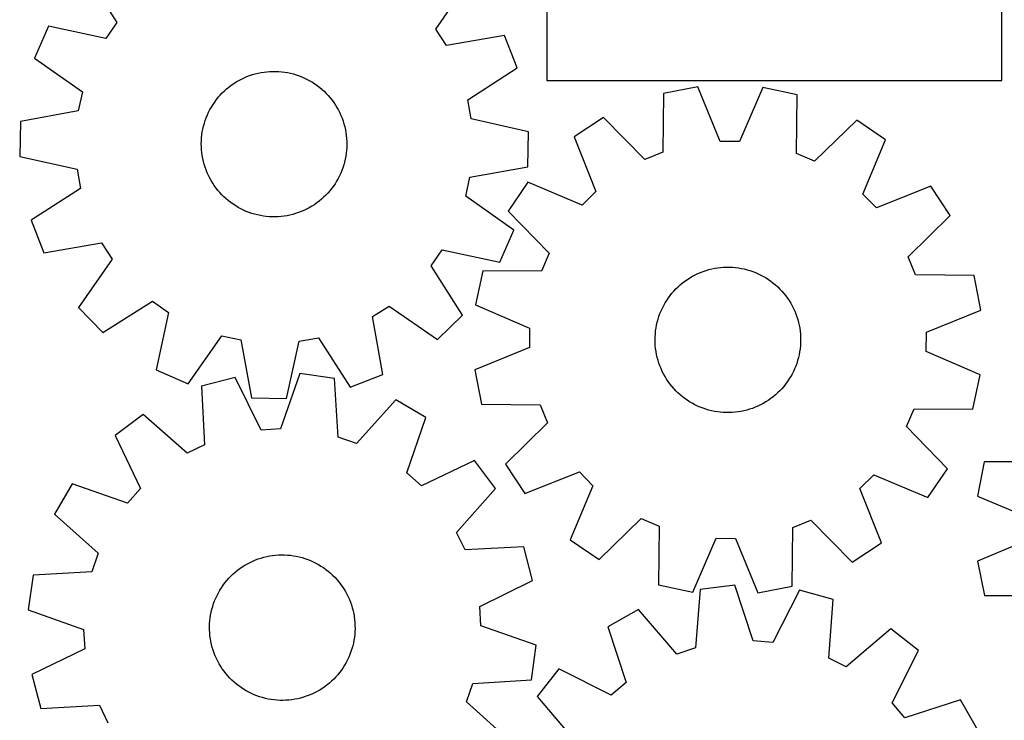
# Model space of a CAD drawing. Header units: millimetres. Extents: x 7 to 1243, y 7 to 1502.
# Tile 11 of 25: x 7 to 331, y 845 to 1076. Entities that reach past the tile are written whole.
import ezdxf

# ---------------------------------------------------------------- set-up
doc = ezdxf.new("R2010")
doc.units = ezdxf.units.MM
doc.layers.add('CUT', color=7, linetype='CONTINUOUS', true_color=0x000000)

msp = doc.modelspace()

# ---------------------------------------------------------------- linework, layer by layer
at = {"layer": 'CUT'}
for p, q in [((330.626433, 1055.533724), (330.626433, 1235.533724)), ((180.626433, 1115.533724), (180.626433, 1055.533724)), ((28.418975, 1091.023136), (38.795649, 1074.659546)), ((144.025932, 1072.506118), (155.063365, 1088.431491)), ((16.177825, 1073.490428), (11.545949, 1062.924861)), ((35.114794, 1069.387545), (16.177825, 1073.490428)), ((38.795649, 1074.659546), (35.114794, 1069.387545)), ((147.488024, 1067.087944), (144.025932, 1072.506118)), ((166.57699, 1070.412666), (147.488024, 1067.087944)), ((170.772743, 1059.666451), (166.57699, 1070.412666)), ((11.545949, 1062.924861), (27.39482, 1051.777857)), ((154.481108, 1049.177169), (170.772743, 1059.666451)), ((78.144053, 1055.067957), (78.990887, 1055.559451)), ((78.990887, 1055.559451), (79.857064, 1056.015995)), ((79.857064, 1056.015995), (80.741143, 1056.436829)), ((80.741143, 1056.436829), (81.64165, 1056.821252)), ((81.64165, 1056.821252), (82.557089, 1057.168624)), ((82.557089, 1057.168624), (83.485934, 1057.478368)), ((83.485934, 1057.478368), (84.42664, 1057.749969)), ((84.42664, 1057.749969), (85.377642, 1057.982973)), ((85.377642, 1057.982973), (86.337356, 1058.176993)), ((86.337356, 1058.176993), (87.304186, 1058.331706)), ((87.304186, 1058.331706), (88.276521, 1058.446855)), ((88.276521, 1058.446855), (89.252744, 1058.522248)), ((89.252744, 1058.522248), (90.231229, 1058.557759)), ((90.231229, 1058.557759), (91.210349, 1058.55333)), ((91.210349, 1058.55333), (92.188474, 1058.508967)), ((92.188474, 1058.508967), (93.163974, 1058.424746)), ((93.163974, 1058.424746), (94.135228, 1058.300805)), ((94.135228, 1058.300805), (95.100618, 1058.137351)), ((95.100618, 1058.137351), (96.058538, 1057.934656)), ((96.058538, 1057.934656), (97.007392, 1057.693057)), ((97.007392, 1057.693057), (97.945603, 1057.412958)), ((97.945603, 1057.412958), (98.871608, 1057.094823)), ((98.871608, 1057.094823), (99.783866, 1056.739182)), ((99.783866, 1056.739182), (100.680859, 1056.346628)), ((100.680859, 1056.346628), (101.561094, 1055.917813)), ((101.561094, 1055.917813), (102.423105, 1055.453452)), ((74.248093, 1052.116824), (74.977798, 1052.769684)), ((74.977798, 1052.769684), (75.733524, 1053.392238)), ((75.733524, 1053.392238), (76.514014, 1053.983448)), ((76.514014, 1053.983448), (77.31797, 1054.542331)), ((77.31797, 1054.542331), (78.144053, 1055.067957)), ((102.423105, 1055.453452), (103.265459, 1054.954317)), ((103.265459, 1054.954317), (104.086752, 1054.421238)), ((104.086752, 1054.421238), (104.885618, 1053.855104)), ((104.885618, 1053.855104), (105.660728, 1053.256857)), ((105.660728, 1053.256857), (106.410791, 1052.627492)), ((106.410791, 1052.627492), (107.134559, 1051.968056)), ((180.626433, 1055.533724), (330.626433, 1055.533724)), ((230.450941, 1053.404342), (219.114201, 1051.26804)), ((237.746834, 1035.454067), (230.450941, 1053.404342)), ((251.833061, 1053.188525), (244.176334, 1035.389172)), ((263.124371, 1050.823829), (251.833061, 1053.188525)), ((27.39482, 1051.777857), (26.011661, 1045.498561)), ((71.030783, 1048.437611), (71.613095, 1049.224763)), ((71.613095, 1049.224763), (72.227029, 1049.987508)), ((72.227029, 1049.987508), (72.871563, 1050.724577)), ((72.871563, 1050.724577), (73.545626, 1051.434743)), ((73.545626, 1051.434743), (74.248093, 1052.116824)), ((107.134559, 1051.968056), (107.830827, 1051.279648)), ((107.830827, 1051.279648), (108.498437, 1050.563413)), ((108.498437, 1050.563413), (109.136277, 1049.820543)), ((109.136277, 1049.820543), (109.743285, 1049.052275)), ((109.743285, 1049.052275), (110.318451, 1048.259887)), ((155.606218, 1042.846543), (154.481108, 1049.177169)), ((219.114201, 1051.26804), (218.851826, 1031.89348)), ((262.995623, 1031.44792), (263.124371, 1050.823829)), ((69.036319, 1045.071702), (69.483, 1045.943007)), ((69.483, 1045.943007), (69.964848, 1046.795366)), ((69.964848, 1046.795366), (70.481063, 1047.627363)), ((70.481063, 1047.627363), (71.030783, 1048.437611)), ((110.318451, 1048.259887), (110.860819, 1047.444698)), ((110.860819, 1047.444698), (111.369485, 1046.608066)), ((111.369485, 1046.608066), (111.843602, 1045.751381)), ((26.011661, 1045.498561), (6.946078, 1042.042266)), ((67.914416, 1042.358767), (68.251374, 1043.27809)), ((68.251374, 1043.27809), (68.625549, 1044.182904)), ((68.625549, 1044.182904), (69.036319, 1045.071702)), ((111.843602, 1045.751381), (112.282382, 1044.876072)), ((112.282382, 1044.876072), (112.685094, 1043.983593)), ((112.685094, 1043.983593), (113.051068, 1043.075431)), ((113.051068, 1043.075431), (113.379695, 1042.153097)), ((174.51444, 1038.613154), (155.606218, 1042.846543)), ((199.277109, 1043.284846), (189.620854, 1036.972777)), ((212.886907, 1029.492972), (199.277109, 1043.284846)), ((6.946078, 1042.042266), (6.71005, 1030.508413)), ((66.949027, 1038.567295), (67.13214, 1039.52915)), ((67.13214, 1039.52915), (67.354333, 1040.482736)), ((67.354333, 1040.482736), (67.615236, 1041.426465)), ((67.615236, 1041.426465), (67.914416, 1042.358767)), ((113.379695, 1042.153097), (113.670428, 1041.218127)), ((113.670428, 1041.218127), (113.922782, 1040.272076)), ((113.922782, 1040.272076), (114.136339, 1039.316519)), ((114.136339, 1039.316519), (114.310742, 1038.353047)), ((282.796283, 1042.441856), (268.910873, 1028.927501)), ((292.323163, 1035.936165), (282.796283, 1042.441856)), ((66.636891, 1035.648176), (66.701197, 1036.625192)), ((66.701197, 1036.625192), (66.8053, 1037.598772)), ((66.8053, 1037.598772), (66.949027, 1038.567295)), ((114.310742, 1038.353047), (114.445701, 1037.383263)), ((114.445701, 1037.383263), (114.540991, 1036.408781)), ((114.540991, 1036.408781), (114.596455, 1035.431223)), ((174.278412, 1027.079302), (174.51444, 1038.613154)), ((189.620854, 1036.972777), (196.792774, 1018.972611)), ((66.612491, 1034.669351), (66.636891, 1035.648176)), ((66.628035, 1033.690344), (66.612491, 1034.669351)), ((66.683499, 1032.712787), (66.628035, 1033.690344)), ((114.587599, 1033.473391), (114.523293, 1032.496375)), ((114.611999, 1034.452217), (114.587599, 1033.473391)), ((114.596455, 1035.431223), (114.611999, 1034.452217)), ((244.176334, 1035.389172), (237.746834, 1035.454067)), ((284.789377, 1018.084428), (292.323163, 1035.936165)), ((6.71005, 1030.508413), (25.618272, 1026.275024)), ((66.778789, 1031.738305), (66.683499, 1032.712787)), ((66.913748, 1030.768521), (66.778789, 1031.738305)), ((67.088151, 1029.805048), (66.913748, 1030.768521)), ((67.301708, 1028.849492), (67.088151, 1029.805048)), ((114.09235, 1029.592417), (113.870157, 1028.638831)), ((114.275463, 1030.554272), (114.09235, 1029.592417)), ((114.41919, 1031.522795), (114.275463, 1030.554272)), ((114.523293, 1032.496375), (114.41919, 1031.522795)), ((218.851826, 1031.89348), (212.886907, 1029.492972)), ((268.910873, 1028.927501), (262.995623, 1031.44792)), ((67.554062, 1027.903441), (67.301708, 1028.849492)), ((67.844795, 1026.96847), (67.554062, 1027.903441)), ((68.173422, 1026.046137), (67.844795, 1026.96847)), ((113.310074, 1026.762801), (112.973117, 1025.843478)), ((113.609254, 1027.695102), (113.310074, 1026.762801)), ((113.870157, 1028.638831), (113.609254, 1027.695102)), ((155.212829, 1023.623007), (174.278412, 1027.079302)), ((25.618272, 1026.275024), (26.743382, 1019.944399)), ((68.539396, 1025.137975), (68.173422, 1026.046137)), ((68.942108, 1024.245496), (68.539396, 1025.137975)), ((69.380888, 1023.370186), (68.942108, 1024.245496)), ((69.855005, 1022.513502), (69.380888, 1023.370186)), ((111.74149, 1023.178561), (111.259642, 1022.326201)), ((112.188171, 1024.049865), (111.74149, 1023.178561)), ((112.598941, 1024.938664), (112.188171, 1024.049865)), ((112.973117, 1025.843478), (112.598941, 1024.938664)), ((153.82967, 1017.343711), (155.212829, 1023.623007)), ((26.743382, 1019.944399), (10.451747, 1009.455116)), ((70.363671, 1021.676869), (69.855005, 1022.513502)), ((70.906039, 1020.86168), (70.363671, 1021.676869)), ((71.481205, 1020.069293), (70.906039, 1020.86168)), ((72.088214, 1019.301024), (71.481205, 1020.069293)), ((109.611395, 1019.896804), (108.997461, 1019.134059)), ((110.193707, 1020.683956), (109.611395, 1019.896804)), ((110.743428, 1021.494205), (110.193707, 1020.683956)), ((111.259642, 1022.326201), (110.743428, 1021.494205)), ((174.348807, 1022.005942), (167.843115, 1012.479062)), ((192.200543, 1014.472155), (174.348807, 1022.005942)), ((307.289999, 1020.664117), (289.289833, 1013.492197)), ((313.602068, 1011.007862), (307.289999, 1020.664117)), ((72.726053, 1018.558154), (72.088214, 1019.301024)), ((73.393663, 1017.841919), (72.726053, 1018.558154)), ((74.089931, 1017.153511), (73.393663, 1017.841919)), ((74.813699, 1016.494076), (74.089931, 1017.153511)), ((106.976397, 1017.004744), (106.246692, 1016.351883)), ((107.678865, 1017.686825), (106.976397, 1017.004744)), ((108.352927, 1018.39699), (107.678865, 1017.686825)), ((108.997461, 1019.134059), (108.352927, 1018.39699)), ((169.678541, 1006.196706), (153.82967, 1017.343711)), ((196.792774, 1018.972611), (192.200543, 1014.472155)), ((289.289833, 1013.492197), (284.789377, 1018.084428)), ((75.563762, 1015.86471), (74.813699, 1016.494076)), ((76.338872, 1015.266463), (75.563762, 1015.86471)), ((77.137738, 1014.700329), (76.338872, 1015.266463)), ((77.959031, 1014.167251), (77.137738, 1014.700329)), ((78.801385, 1013.668116), (77.959031, 1014.167251)), ((79.663396, 1013.203754), (78.801385, 1013.668116)), ((102.233603, 1013.562116), (101.367426, 1013.105572)), ((103.080438, 1014.05361), (102.233603, 1013.562116)), ((103.90652, 1014.579236), (103.080438, 1014.05361)), ((104.710476, 1015.138119), (103.90652, 1014.579236)), ((105.490966, 1015.72933), (104.710476, 1015.138119)), ((106.246692, 1016.351883), (105.490966, 1015.72933)), ((80.543631, 1012.77494), (79.663396, 1013.203754)), ((81.440624, 1012.382385), (80.543631, 1012.77494)), ((82.352882, 1012.026745), (81.440624, 1012.382385)), ((83.278887, 1011.70861), (82.352882, 1012.026745)), ((84.217098, 1011.42851), (83.278887, 1011.70861)), ((85.165952, 1011.186912), (84.217098, 1011.42851)), ((86.123872, 1010.984217), (85.165952, 1011.186912)), ((87.089262, 1010.820763), (86.123872, 1010.984217)), ((88.060516, 1010.696822), (87.089262, 1010.820763)), ((89.036017, 1010.6126), (88.060516, 1010.696822)), ((90.014141, 1010.568238), (89.036017, 1010.6126)), ((90.993261, 1010.563808), (90.014141, 1010.568238)), ((91.971746, 1010.59932), (90.993261, 1010.563808)), ((92.947969, 1010.674713), (91.971746, 1010.59932)), ((93.920304, 1010.789861), (92.947969, 1010.674713)), ((94.887134, 1010.944575), (93.920304, 1010.789861)), ((95.846848, 1011.138595), (94.887134, 1010.944575)), ((96.79785, 1011.371599), (95.846848, 1011.138595)), ((97.738556, 1011.643199), (96.79785, 1011.371599)), ((98.667401, 1011.952943), (97.738556, 1011.643199)), ((99.58284, 1012.300316), (98.667401, 1011.952943)), ((100.483347, 1012.684739), (99.58284, 1012.300316)), ((101.367426, 1013.105572), (100.483347, 1012.684739)), ((167.843115, 1012.479062), (181.35747, 998.593651)), ((299.810194, 997.398064), (313.602068, 1011.007862)), ((10.451747, 1009.455116), (14.6475, 998.708901)), ((165.046665, 995.63114), (169.678541, 1006.196706)), ((14.6475, 998.708901), (33.736466, 1002.033623)), ((33.736466, 1002.033623), (37.198558, 996.615449)), ((142.428841, 994.462021), (146.109696, 999.734022)), ((146.109696, 999.734022), (165.046665, 995.63114)), ((181.35747, 998.593651), (178.837051, 992.678402)), ((302.210701, 991.433145), (299.810194, 997.398064)), ((37.198558, 996.615449), (26.161125, 980.690077)), ((152.805515, 978.098432), (142.428841, 994.462021)), ((236.928438, 993.745717), (237.900457, 993.863509)), ((237.900457, 993.863509), (238.876471, 993.941555)), ((238.876471, 993.941555), (239.854857, 993.979726)), ((239.854857, 993.979726), (240.833985, 993.977958)), ((240.833985, 993.977958), (241.812226, 993.936254)), ((241.812226, 993.936254), (242.787952, 993.854684)), ((242.787952, 993.854684), (243.759539, 993.733384)), ((159.461143, 992.807149), (157.096446, 981.515839)), ((178.837051, 992.678402), (159.461143, 992.807149)), ((227.77721, 990.457083), (228.622705, 990.950877)), ((228.622705, 990.950877), (229.487639, 991.409773)), ((229.487639, 991.409773), (230.37057, 991.833008)), ((230.37057, 991.833008), (231.270029, 992.219877)), ((231.270029, 992.219877), (232.18452, 992.569737)), ((232.18452, 992.569737), (233.11252, 992.882005)), ((233.11252, 992.882005), (234.052485, 993.156161)), ((234.052485, 993.156161), (235.002849, 993.391749)), ((235.002849, 993.391749), (235.962033, 993.588377)), ((235.962033, 993.588377), (236.928438, 993.745717)), ((243.759539, 993.733384), (244.72537, 993.572554)), ((244.72537, 993.572554), (245.683837, 993.372464)), ((245.683837, 993.372464), (246.633345, 993.133445)), ((246.633345, 993.133445), (247.572313, 992.855897)), ((247.572313, 992.855897), (248.49918, 992.54028)), ((248.49918, 992.54028), (249.412401, 992.18712)), ((249.412401, 992.18712), (250.310458, 991.797006)), ((250.310458, 991.797006), (251.191855, 991.370585)), ((251.191855, 991.370585), (252.055125, 990.908568)), ((252.055125, 990.908568), (252.898832, 990.411725)), ((321.585261, 991.17077), (302.210701, 991.433145)), ((323.721564, 979.83403), (321.585261, 991.17077)), ((223.188675, 986.811383), (223.889286, 987.495371)), ((223.889286, 987.495371), (224.617213, 988.150212)), ((224.617213, 988.150212), (225.371245, 988.774817)), ((225.371245, 988.774817), (226.150125, 989.368147)), ((226.150125, 989.368147), (226.952559, 989.929214)), ((226.952559, 989.929214), (227.77721, 990.457083)), ((252.898832, 990.411725), (253.721571, 989.880881)), ((253.721571, 989.880881), (254.521974, 989.31692)), ((254.521974, 989.31692), (255.298707, 988.720782)), ((255.298707, 988.720782), (256.050477, 988.093458)), ((256.050477, 988.093458), (256.776035, 987.435992)), ((256.776035, 987.435992), (257.474172, 986.749479)), ((220.681988, 983.807427), (221.262159, 984.596159)), ((221.262159, 984.596159), (221.874017, 985.36057)), ((221.874017, 985.36057), (222.516546, 986.099388)), ((222.516546, 986.099388), (223.188675, 986.811383)), ((257.474172, 986.749479), (258.143726, 986.035061)), ((258.143726, 986.035061), (258.783582, 985.293928)), ((258.783582, 985.293928), (259.392677, 984.527312)), ((259.392677, 984.527312), (259.969995, 983.73649)), ((34.149893, 972.367514), (50.513483, 982.744187)), ((50.513483, 982.744187), (55.785484, 979.063332)), ((123.139406, 977.685005), (128.55758, 981.147097)), ((128.55758, 981.147097), (144.482952, 970.109663)), ((157.096446, 981.515839), (174.895799, 973.859112)), ((218.69668, 980.436109), (219.140992, 981.308624)), ((219.140992, 981.308624), (219.620522, 982.162291)), ((219.620522, 982.162291), (220.134472, 982.995687)), ((220.134472, 982.995687), (220.681988, 983.807427)), ((259.969995, 983.73649), (260.514576, 982.922779)), ((260.514576, 982.922779), (261.025514, 982.087532)), ((261.025514, 982.087532), (261.501958, 981.23214)), ((261.501958, 981.23214), (261.943116, 980.358026)), ((26.161125, 980.690077), (34.149893, 972.367514)), ((55.785484, 979.063332), (51.682601, 960.126364)), ((126.464127, 958.596038), (123.139406, 977.685005)), ((144.482952, 970.109663), (152.805515, 978.098432)), ((217.285511, 976.787023), (217.582155, 977.720134)), ((217.582155, 977.720134), (217.916613, 978.64037)), ((217.916613, 978.64037), (218.288328, 979.546197)), ((218.288328, 979.546197), (218.69668, 980.436109)), ((261.943116, 980.358026), (262.348252, 979.466645)), ((262.348252, 979.466645), (262.716693, 978.559481)), ((262.716693, 978.559481), (263.047826, 977.638044)), ((263.047826, 977.638044), (263.341099, 976.703867)), ((305.771289, 972.538137), (323.721564, 979.83403)), ((216.627076, 973.926053), (216.807574, 974.888402)), ((216.807574, 974.888402), (217.027174, 975.842588)), ((217.027174, 975.842588), (217.285511, 976.787023)), ((263.341099, 976.703867), (263.596024, 975.758506)), ((263.596024, 975.758506), (263.812177, 974.803533)), ((263.812177, 974.803533), (263.989198, 973.840538)), ((62.248167, 955.494488), (73.395172, 971.343359)), ((73.395172, 971.343359), (79.674468, 969.9602)), ((174.895799, 973.859112), (174.830904, 967.429612)), ((216.322876, 971.006096), (216.384526, 971.983283)), ((216.384526, 971.983283), (216.485982, 972.957142)), ((216.485982, 972.957142), (216.627076, 973.926053)), ((263.989198, 973.840538), (264.126792, 972.871124)), ((264.126792, 972.871124), (264.224732, 971.896905)), ((264.224732, 971.896905), (264.282852, 970.919502)), ((305.706394, 966.108637), (305.771289, 972.538137)), ((79.674468, 969.9602), (83.130763, 950.894617)), ((94.664616, 950.658589), (98.898005, 969.56681)), ((98.898005, 969.56681), (105.22863, 970.69192)), ((105.22863, 970.69192), (115.717913, 954.400286)), ((216.301136, 970.027208), (216.322876, 971.006096)), ((216.319341, 969.048247), (216.301136, 970.027208)), ((216.377461, 968.070844), (216.319341, 969.048247)), ((216.475401, 967.096625), (216.377461, 968.070844)), ((264.217667, 967.984466), (264.116211, 967.010607)), ((264.279317, 968.961653), (264.217667, 967.984466)), ((264.301057, 969.940541), (264.279317, 968.961653)), ((264.282852, 970.919502), (264.301057, 969.940541)), ((174.830904, 967.429612), (156.880629, 960.13372)), ((216.612995, 966.127211), (216.475401, 967.096625)), ((216.790016, 965.164216), (216.612995, 966.127211)), ((217.006169, 964.209244), (216.790016, 965.164216)), ((263.794619, 965.079347), (263.575019, 964.125161)), ((263.975117, 966.041696), (263.794619, 965.079347)), ((264.116211, 967.010607), (263.975117, 966.041696)), ((323.505747, 958.45191), (305.706394, 966.108637)), ((217.261094, 963.263882), (217.006169, 964.209244)), ((217.554367, 962.329705), (217.261094, 963.263882)), ((217.8855, 961.408268), (217.554367, 962.329705)), ((218.253941, 960.501104), (217.8855, 961.408268)), ((263.020038, 962.247615), (262.68558, 961.327379)), ((263.316682, 963.180726), (263.020038, 962.247615)), ((263.575019, 964.125161), (263.316682, 963.180726)), ((51.682601, 960.126364), (62.248167, 955.494488)), ((99.16101, 958.869476), (92.734569, 940.58989)), ((110.587176, 957.279442), (99.16101, 958.869476)), ((115.717913, 954.400286), (126.464127, 958.596038)), ((156.880629, 960.13372), (159.016932, 948.796979)), ((218.659077, 959.609724), (218.253941, 960.501104)), ((219.100235, 958.73561), (218.659077, 959.609724)), ((219.576679, 957.880217), (219.100235, 958.73561)), ((261.461201, 958.659125), (260.981671, 957.805459)), ((261.905513, 959.53164), (261.461201, 958.659125)), ((262.313865, 960.421552), (261.905513, 959.53164)), ((262.68558, 961.327379), (262.313865, 960.421552)), ((321.14105, 947.1606), (323.505747, 958.45191)), ((77.813857, 957.628233), (66.648977, 954.724628)), ((86.315583, 940.216654), (77.813857, 957.628233)), ((111.778623, 937.939771), (110.587176, 957.279442)), ((220.087617, 957.04497), (219.576679, 957.880217)), ((220.632198, 956.231259), (220.087617, 957.04497)), ((221.209516, 955.440437), (220.632198, 956.231259)), ((221.818611, 954.673822), (221.209516, 955.440437)), ((259.340034, 955.371591), (258.728176, 954.60718)), ((259.920205, 956.160322), (259.340034, 955.371591)), ((260.467721, 956.972062), (259.920205, 956.160322)), ((260.981671, 957.805459), (260.467721, 956.972062)), ((66.648977, 954.724628), (67.707015, 935.3772)), ((222.458467, 953.932688), (221.818611, 954.673822)), ((223.128021, 953.21827), (222.458467, 953.932688)), ((223.826158, 952.531757), (223.128021, 953.21827)), ((224.551715, 951.874292), (223.826158, 952.531757)), ((225.303486, 951.246967), (224.551715, 951.874292)), ((255.984979, 951.817537), (255.230948, 951.192932)), ((256.712907, 952.472379), (255.984979, 951.817537)), ((257.413518, 953.156366), (256.712907, 952.472379)), ((258.085647, 953.868362), (257.413518, 953.156366)), ((258.728176, 954.60718), (258.085647, 953.868362)), ((83.130763, 950.894617), (94.664616, 950.658589)), ((130.784376, 950.257), (117.851824, 935.828157)), ((140.732297, 944.415396), (130.784376, 950.257)), ((159.016932, 948.796979), (178.391492, 948.534604)), ((178.391492, 948.534604), (180.791999, 942.569685)), ((226.080219, 950.650829), (225.303486, 951.246967)), ((226.880622, 950.086868), (226.080219, 950.650829)), ((227.703361, 949.556025), (226.880622, 950.086868)), ((228.547068, 949.059181), (227.703361, 949.556025)), ((229.410338, 948.597164), (228.547068, 949.059181)), ((230.291735, 948.170744), (229.410338, 948.597164)), ((251.114554, 948.557976), (250.231623, 948.134741)), ((251.979488, 949.016872), (251.114554, 948.557976)), ((252.824983, 949.510666), (251.979488, 949.016872)), ((253.649634, 950.038536), (252.824983, 949.510666)), ((254.452068, 950.599602), (253.649634, 950.038536)), ((255.230948, 951.192932), (254.452068, 950.599602)), ((47.401783, 945.408667), (38.19794, 938.453472)), ((61.919476, 932.575935), (47.401783, 945.408667)), ((231.189792, 947.780629), (230.291735, 948.170744)), ((232.103013, 947.427469), (231.189792, 947.780629)), ((233.02988, 947.111852), (232.103013, 947.427469)), ((233.968848, 946.834304), (233.02988, 947.111852)), ((234.918356, 946.595285), (233.968848, 946.834304)), ((235.876823, 946.395195), (234.918356, 946.595285)), ((236.842654, 946.234366), (235.876823, 946.395195)), ((237.814241, 946.113065), (236.842654, 946.234366)), ((238.789967, 946.031495), (237.814241, 946.113065)), ((239.768208, 945.989791), (238.789967, 946.031495)), ((240.747336, 945.988024), (239.768208, 945.989791)), ((241.725722, 946.026194), (240.747336, 945.988024)), ((242.701736, 946.10424), (241.725722, 946.026194)), ((243.673755, 946.222032), (242.701736, 946.10424)), ((244.64016, 946.379372), (243.673755, 946.222032)), ((245.599343, 946.576), (244.64016, 946.379372)), ((246.549708, 946.811588), (245.599343, 946.576)), ((247.489673, 947.085744), (246.549708, 946.811588)), ((248.417673, 947.398012), (247.489673, 947.085744)), ((249.332164, 947.747872), (248.417673, 947.398012)), ((250.231623, 948.134741), (249.332164, 947.747872)), ((299.244723, 941.374098), (301.765142, 947.289348)), ((301.765142, 947.289348), (321.14105, 947.1606)), ((134.43208, 926.091923), (140.732297, 944.415396)), ((180.791999, 942.569685), (167.000125, 928.959887)), ((92.734569, 940.58989), (86.315583, 940.216654)), ((312.759078, 927.488688), (299.244723, 941.374098)), ((38.19794, 938.453472), (46.57938, 920.983673)), ((67.707015, 935.3772), (61.919476, 932.575935)), ((117.851824, 935.828157), (111.778623, 937.939771)), ((156.704705, 930.198371), (139.234906, 921.816932)), ((163.6599, 920.994528), (156.704705, 930.198371)), ((167.000125, 928.959887), (173.312194, 919.303632)), ((324.878572, 929.714917), (322.641864, 918.397558)), ((344.254697, 929.805545), (324.878572, 929.714917)), ((139.234906, 921.816932), (134.43208, 926.091923)), ((173.312194, 919.303632), (191.31236, 926.475552)), ((191.31236, 926.475552), (195.812816, 921.883321)), ((306.253386, 917.961808), (312.759078, 927.488688)), ((23.980916, 922.481064), (18.139312, 912.533143)), ((42.304389, 916.180846), (23.980916, 922.481064)), ((283.809419, 920.995138), (288.40165, 925.495594)), ((288.40165, 925.495594), (306.253386, 917.961808)), ((46.57938, 920.983673), (42.304389, 916.180846)), ((150.827169, 906.476835), (163.6599, 920.994528)), ((195.812816, 921.883321), (188.279029, 904.031585)), ((290.981339, 902.994972), (283.809419, 920.995138)), ((322.641864, 918.397558), (340.526763, 910.94284)), ((18.139312, 912.533143), (32.568155, 899.600591)), ((197.80591, 897.525893), (211.69132, 911.040248)), ((211.69132, 911.040248), (217.606569, 908.519829)), ((261.750367, 908.07427), (267.715286, 910.474778)), ((267.715286, 910.474778), (281.325084, 896.682903)), ((153.628433, 900.689296), (150.827169, 906.476835)), ((217.606569, 908.519829), (217.477822, 889.143921)), ((261.487992, 888.69971), (261.750367, 908.07427)), ((188.279029, 904.031585), (197.80591, 897.525893)), ((228.769132, 886.779225), (236.425859, 904.578577)), ((236.425859, 904.578577), (242.855359, 904.513682)), ((242.855359, 904.513682), (250.151252, 886.563407)), ((281.325084, 896.682903), (290.981339, 902.994972)), ((340.534664, 904.513017), (322.668142, 897.014366)), ((172.975862, 901.747334), (153.628433, 900.689296)), ((175.879466, 890.582454), (172.975862, 901.747334)), ((32.568155, 899.600591), (30.45654, 893.52739)), ((81.820367, 896.136054), (82.689091, 896.587733)), ((82.689091, 896.587733), (83.575516, 897.003601)), ((83.575516, 897.003601), (84.478165, 897.382968)), ((84.478165, 897.382968), (85.395538, 897.725201)), ((85.395538, 897.725201), (86.326106, 898.029731)), ((86.326106, 898.029731), (87.26832, 898.296051)), ((87.26832, 898.296051), (88.220614, 898.523718)), ((88.220614, 898.523718), (89.181401, 898.712352)), ((89.181401, 898.712352), (90.149083, 898.861641)), ((90.149083, 898.861641), (91.122049, 898.971334)), ((91.122049, 898.971334), (92.098679, 899.041251)), ((92.098679, 899.041251), (93.077349, 899.071274)), ((93.077349, 899.071274), (94.056428, 899.061353)), ((94.056428, 899.061353), (95.034288, 899.011506)), ((95.034288, 899.011506), (96.009301, 898.921814)), ((96.009301, 898.921814), (96.979845, 898.792428)), ((96.979845, 898.792428), (97.944303, 898.623562)), ((97.944303, 898.623562), (98.901071, 898.415498)), ((98.901071, 898.415498), (99.848555, 898.168582)), ((99.848555, 898.168582), (100.78518, 897.883225)), ((100.78518, 897.883225), (101.709387, 897.559902)), ((101.709387, 897.559902), (102.619636, 897.19915)), ((102.619636, 897.19915), (103.514413, 896.801571)), ((103.514413, 896.801571), (104.392229, 896.367827)), ((322.668142, 897.014366), (324.932658, 885.702538)), ((30.45654, 893.52739), (11.116869, 892.335942)), ((77.05834, 892.72008), (77.791695, 893.368838)), ((77.791695, 893.368838), (78.550901, 893.987143)), ((78.550901, 893.987143), (79.334694, 894.573967)), ((79.334694, 894.573967), (80.141772, 895.128333)), ((80.141772, 895.128333), (80.970789, 895.649318)), ((80.970789, 895.649318), (81.820367, 896.136054)), ((104.392229, 896.367827), (105.251622, 895.898638)), ((105.251622, 895.898638), (106.091163, 895.394786)), ((106.091163, 895.394786), (106.909454, 894.85711)), ((106.909454, 894.85711), (107.705133, 894.286505)), ((107.705133, 894.286505), (108.476875, 893.68392)), ((108.476875, 893.68392), (109.223396, 893.050358)), ((11.116869, 892.335942), (9.526835, 880.909777)), ((74.407163, 889.842844), (75.025365, 890.602134)), ((75.025365, 890.602134), (75.674024, 891.335576)), ((75.674024, 891.335576), (76.352058, 892.04195)), ((76.352058, 892.04195), (77.05834, 892.72008)), ((109.223396, 893.050358), (109.943454, 892.386873)), ((109.943454, 892.386873), (110.635851, 891.694571)), ((110.635851, 891.694571), (111.299433, 890.974603)), ((111.299433, 890.974603), (111.933096, 890.228167)), ((111.933096, 890.228167), (112.535786, 889.456507)), ((158.467887, 882.080728), (175.879466, 890.582454)), ((72.258696, 886.573085), (72.745318, 887.422729)), ((72.745318, 887.422729), (73.26619, 888.251817)), ((73.26619, 888.251817), (73.820446, 889.05897)), ((73.820446, 889.05897), (74.407163, 889.842844)), ((112.535786, 889.456507), (113.1065, 888.660906)), ((113.1065, 888.660906), (113.644287, 887.842688)), ((113.644287, 887.842688), (114.148252, 887.003216)), ((114.148252, 887.003216), (114.617557, 886.143886)), ((217.477822, 889.143921), (228.769132, 886.779225)), ((231.13028, 887.679584), (229.585252, 868.364945)), ((242.58362, 889.060334), (231.13028, 887.679584)), ((248.674598, 870.666248), (242.58362, 889.060334)), ((250.151252, 886.563407), (261.487992, 888.69971)), ((263.904494, 887.428796), (255.085682, 870.175652)), ((275.014391, 884.321439), (263.904494, 887.428796)), ((70.670035, 882.997699), (71.012143, 883.915118)), ((71.012143, 883.915118), (71.391387, 884.817819)), ((71.391387, 884.817819), (71.807136, 885.7043)), ((71.807136, 885.7043), (72.258696, 886.573085)), ((114.617557, 886.143886), (115.051421, 885.266129)), ((115.051421, 885.266129), (115.449122, 884.371406)), ((115.449122, 884.371406), (115.809997, 883.461205)), ((115.809997, 883.461205), (116.133445, 882.537043)), ((273.602609, 864.996603), (275.014391, 884.321439)), ((324.932658, 885.702538), (344.308947, 885.659532)), ((9.526835, 880.909777), (27.806422, 874.483336)), ((69.683397, 879.211702), (69.871901, 880.172515)), ((69.871901, 880.172515), (70.099439, 881.124839)), ((70.099439, 881.124839), (70.365631, 882.06709)), ((70.365631, 882.06709), (70.670035, 882.997699)), ((116.133445, 882.537043), (116.41893, 881.600457)), ((116.41893, 881.600457), (116.665974, 880.653005)), ((116.665974, 880.653005), (116.874168, 879.696266)), ((158.841123, 875.661742), (158.467887, 882.080728)), ((210.807997, 881.027783), (200.754881, 875.369133)), ((223.474439, 866.36478), (210.807997, 881.027783)), ((69.354895, 876.294379), (69.424679, 877.271019)), ((69.424679, 877.271019), (69.53424, 878.244)), ((69.53424, 878.244), (69.683397, 879.211702)), ((116.874168, 879.696266), (117.043165, 878.731831)), ((117.043165, 878.731831), (117.172683, 877.761305)), ((117.172683, 877.761305), (117.262507, 876.786304)), ((27.806422, 874.483336), (28.179658, 868.06435)), ((69.325004, 875.315706), (69.354895, 876.294379)), ((69.335058, 874.336627), (69.325004, 875.315706)), ((69.385038, 873.358774), (69.335058, 874.336627)), ((117.29265, 873.850699), (117.222866, 872.874059)), ((117.262507, 876.786304), (117.312487, 875.808451)), ((117.322541, 874.829373), (117.29265, 873.850699)), ((117.312487, 875.808451), (117.322541, 874.829373)), ((177.120709, 869.235302), (158.841123, 875.661742)), ((200.754881, 875.369133), (206.718854, 856.933477)), ((294.087948, 874.654949), (279.337935, 862.089936)), ((303.16302, 867.532552), (294.087948, 874.654949)), ((69.474862, 872.383773), (69.385038, 873.358774)), ((69.60438, 871.413247), (69.474862, 872.383773)), ((69.773376, 870.448812), (69.60438, 871.413247)), ((69.98157, 869.492073), (69.773376, 870.448812)), ((116.964147, 870.933377), (116.775643, 869.972564)), ((117.113305, 871.901079), (116.964147, 870.933377)), ((117.222866, 872.874059), (117.113305, 871.901079)), ((255.085682, 870.175652), (248.674598, 870.666248)), ((28.179658, 868.06435), (10.768079, 859.562624)), ((70.228615, 868.544621), (69.98157, 869.492073)), ((70.514099, 867.608035), (70.228615, 868.544621)), ((70.837548, 866.683873), (70.514099, 867.608035)), ((116.281914, 868.077988), (115.97751, 867.147379)), ((116.548106, 869.020239), (116.281914, 868.077988)), ((116.775643, 869.972564), (116.548106, 869.020239)), ((175.530675, 857.809136), (177.120709, 869.235302)), ((229.585252, 868.364945), (223.474439, 866.36478)), ((294.463408, 850.218997), (303.16302, 867.532552)), ((71.198423, 865.773673), (70.837548, 866.683873)), ((71.596123, 864.878949), (71.198423, 865.773673)), ((72.029987, 864.001192), (71.596123, 864.878949)), ((72.499293, 863.141863), (72.029987, 864.001192)), ((114.840409, 864.440778), (114.388849, 863.571993)), ((115.256158, 865.327259), (114.840409, 864.440778)), ((115.635402, 866.22996), (115.256158, 865.327259)), ((115.97751, 867.147379), (115.635402, 866.22996)), ((279.337935, 862.089936), (273.602609, 864.996603)), ((73.003258, 862.30239), (72.499293, 863.141863)), ((73.541045, 861.484173), (73.003258, 862.30239)), ((74.111759, 860.688571), (73.541045, 861.484173)), ((74.714449, 859.916911), (74.111759, 860.688571)), ((112.827099, 861.086108), (112.240382, 860.302235)), ((113.381355, 861.893261), (112.827099, 861.086108)), ((113.902227, 862.722349), (113.381355, 861.893261)), ((114.388849, 863.571993), (113.902227, 862.722349)), ((184.525074, 861.44667), (177.402678, 852.371598)), ((201.838629, 852.747059), (184.525074, 861.44667)), ((10.768079, 859.562624), (13.671683, 848.397744)), ((75.348112, 859.170475), (74.714449, 859.916911)), ((76.011694, 858.450507), (75.348112, 859.170475)), ((76.70409, 857.758205), (76.011694, 858.450507)), ((77.424149, 857.094721), (76.70409, 857.758205)), ((109.589205, 857.424998), (108.85585, 856.77624)), ((110.295487, 858.103128), (109.589205, 857.424998)), ((110.973521, 858.809502), (110.295487, 858.103128)), ((111.622179, 859.542945), (110.973521, 858.809502)), ((112.240382, 860.302235), (111.622179, 859.542945)), ((156.191005, 856.617688), (175.530675, 857.809136)), ((78.17067, 856.461159), (77.424149, 857.094721)), ((78.942412, 855.858573), (78.17067, 856.461159)), ((79.738091, 855.287968), (78.942412, 855.858573)), ((80.556382, 854.750292), (79.738091, 855.287968)), ((81.395922, 854.24644), (80.556382, 854.750292)), ((82.255316, 853.777252), (81.395922, 854.24644)), ((105.676755, 854.495761), (104.827178, 854.009024)), ((106.505773, 855.016745), (105.676755, 854.495761)), ((107.31285, 855.571111), (106.505773, 855.016745)), ((108.096644, 856.157935), (107.31285, 855.571111)), ((108.85585, 856.77624), (108.096644, 856.157935)), ((154.07939, 850.544487), (156.191005, 856.617688)), ((206.718854, 856.933477), (201.838629, 852.747059)), ((83.133132, 853.343507), (82.255316, 853.777252)), ((84.027909, 852.945928), (83.133132, 853.343507)), ((84.938158, 852.585177), (84.027909, 852.945928)), ((85.862364, 852.261853), (84.938158, 852.585177)), ((86.798989, 851.976496), (85.862364, 852.261853)), ((87.746474, 851.72958), (86.798989, 851.976496)), ((88.703242, 851.521516), (87.746474, 851.72958)), ((89.6677, 851.35265), (88.703242, 851.521516)), ((90.638243, 851.223264), (89.6677, 851.35265)), ((91.613257, 851.133572), (90.638243, 851.223264)), ((92.591117, 851.083725), (91.613257, 851.133572)), ((93.570196, 851.073804), (92.591117, 851.083725)), ((94.548866, 851.103827), (93.570196, 851.073804)), ((95.525496, 851.173744), (94.548866, 851.103827)), ((96.498462, 851.283438), (95.525496, 851.173744)), ((97.466144, 851.432726), (96.498462, 851.283438)), ((98.426931, 851.621361), (97.466144, 851.432726)), ((99.379224, 851.849027), (98.426931, 851.621361)), ((100.321439, 852.115347), (99.379224, 851.849027)), ((101.252007, 852.419877), (100.321439, 852.115347)), ((102.169379, 852.76211), (101.252007, 852.419877)), ((103.072029, 853.141477), (102.169379, 852.76211)), ((103.958453, 853.557345), (103.072029, 853.141477)), ((104.827178, 854.009024), (103.958453, 853.557345)), ((177.402678, 852.371598), (189.967691, 837.621586)), ((317.085483, 851.302746), (298.649826, 845.338772)), ((322.744133, 841.249629), (317.085483, 851.302746)), ((13.671683, 848.397744), (33.019111, 849.455782)), ((33.019111, 849.455782), (35.820376, 843.668243)), ((168.508233, 837.611935), (154.07939, 850.544487)), ((298.649826, 845.338772), (294.463408, 850.218997))]:
    msp.add_line(p, q, dxfattribs=at)

doc.saveas('drawing.dxf')
